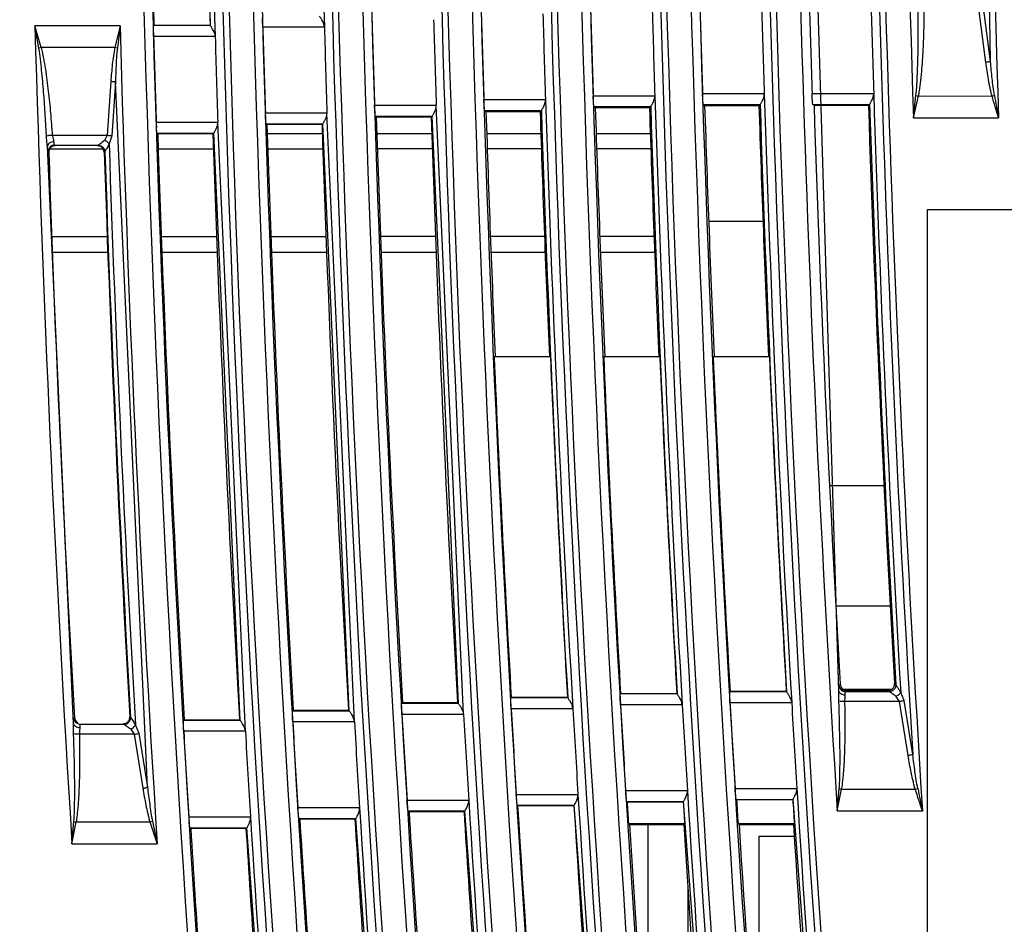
# Model space of a CAD drawing. Header units: millimetres. Extents: x 0 to 700, y 0 to 600.
# Tile 41 of 45: x 395 to 440, y 288 to 329. Entities that reach past the tile are written whole.
import ezdxf

# ---------------------------------------------------------------- set-up
doc = ezdxf.new("R2010")
doc.units = ezdxf.units.MM
doc.header["$LTSCALE"] = 39.111111
doc.layers.get('0').update_dxf_attribs({"linetype": 'CONTINUOUS'})

msp = doc.modelspace()

# ---------------------------------------------------------------- linework, layer by layer
at = {"color": 9, "linetype": 'CONTINUOUS'}
for p, q in [((439.243, 327.552), (438.741, 359.915)), ((432.308, 298.792), (430.541, 357.046)), ((403.591, 329.195), (403.163, 355.487)), ((439.031, 327.516), (438.71, 329.984)), ((439.243, 327.552), (438.922, 330.02)), ((395.864, 328.192), (395.572, 329.187)), ((395.752, 328.159), (395.572, 329.187)), ((399.46, 329.187), (395.572, 329.187)), ((399.46, 329.187), (399.227, 328.192)), ((399.46, 329.187), (399.339, 328.166)), ((403.59, 329.195), (401, 329.195)), ((408.8, 329.123), (405.983, 329.123)), ((403.81, 328.696), (400.993, 328.696)), ((399.227, 328.192), (395.864, 328.192)), ((399.04, 326.653), (398.871, 324.185)), ((399.252, 326.63), (399.084, 324.162)), ((400.716, 294.388), (399.252, 326.63)), ((416.087, 325.815), (418.904, 325.815)), ((421.084, 325.993), (423.901, 325.993)), ((426.084, 326.087), (428.901, 326.087)), ((431.086, 326.097), (433.903, 326.097)), ((435.72, 324.982), (435.837, 326.003)), ((435.72, 324.982), (435.95, 325.98)), ((435.95, 325.98), (439.312, 325.977)), ((411.093, 325.555), (413.91, 325.555)), ((415.161, 297.727), (413.91, 325.544)), ((421.121, 325.493), (423.712, 325.493)), ((426.121, 325.587), (428.711, 325.587)), ((431.123, 325.598), (433.714, 325.598)), ((406.102, 325.211), (408.919, 325.211)), ((410.173, 297.384), (408.919, 325.201)), ((411.13, 325.055), (413.721, 325.055)), ((414.928, 298.216), (413.721, 325.056)), ((416.124, 325.316), (418.715, 325.316)), ((435.72, 324.982), (439.608, 324.982)), ((401.113, 324.784), (403.93, 324.784)), ((405.189, 296.956), (403.93, 324.774)), ((406.139, 324.712), (408.729, 324.712)), ((409.94, 297.872), (408.73, 324.712)), ((396.38, 324.185), (398.871, 324.185)), ((398.871, 324.185), (398.747, 323.952)), ((399.084, 324.162), (398.959, 323.789)), ((401.15, 324.285), (403.741, 324.285)), ((404.956, 297.445), (403.741, 324.285)), ((406.19, 324.273), (408.708, 324.273)), ((411.198, 324.273), (413.708, 324.273)), ((416.219, 324.273), (418.692, 324.273)), ((421.22, 324.273), (423.697, 324.273)), ((397.336, 297.299), (396.141, 323.672)), ((396.25, 323.56), (398.732, 323.56)), ((396.473, 323.735), (398.468, 323.735)), ((401.208, 323.56), (403.734, 323.56)), ((406.216, 323.56), (408.734, 323.56)), ((413.735, 323.56), (411.224, 323.56)), ((418.716, 323.56), (416.244, 323.56)), ((423.721, 323.56), (421.245, 323.56)), ((396.204, 323.396), (396.173, 323.426)), ((398.766, 323.444), (398.737, 323.414)), ((396.348, 319.56), (398.882, 319.56)), ((401.356, 319.56), (403.882, 319.56)), ((406.363, 319.56), (408.882, 319.56)), ((413.881, 319.56), (411.37, 319.56)), ((418.86, 319.56), (416.387, 319.56)), ((423.866, 319.56), (421.388, 319.56)), ((396.374, 318.847), (398.908, 318.847)), ((401.382, 318.847), (403.908, 318.847)), ((406.389, 318.847), (408.908, 318.847)), ((411.396, 318.847), (413.907, 318.847)), ((416.414, 318.847), (418.887, 318.847)), ((421.415, 318.847), (423.893, 318.847)), ((432.317, 299.039), (432.37, 299.094)), ((434.912, 299.075), (434.856, 299.128)), ((419.921, 298.477), (417.327, 298.477)), ((424.919, 298.654), (422.325, 298.654)), ((429.922, 298.748), (427.328, 298.748)), ((434.614, 298.756), (432.617, 298.756)), ((435.084, 298.307), (434.925, 298.54)), ((435.295, 298.349), (435.137, 298.722)), ((435.69, 295.881), (435.295, 298.349)), ((414.927, 298.216), (412.334, 298.216)), ((420.155, 297.977), (417.335, 297.977)), ((425.153, 298.155), (422.333, 298.155)), ((430.156, 298.249), (427.336, 298.249)), ((435.084, 298.307), (432.59, 298.307)), ((435.478, 295.839), (435.084, 298.307)), ((397.345, 297.545), (397.374, 297.576)), ((399.907, 297.612), (399.94, 297.581)), ((404.955, 297.445), (402.362, 297.445)), ((409.939, 297.872), (407.345, 297.872)), ((415.162, 297.717), (412.342, 297.717)), ((399.642, 297.263), (397.644, 297.263)), ((399.953, 297.046), (400.111, 296.813)), ((400.165, 297.228), (400.323, 296.855)), ((410.174, 297.373), (407.353, 297.373)), ((400.111, 296.813), (397.617, 296.813)), ((400.111, 296.813), (400.504, 294.345)), ((400.323, 296.855), (400.716, 294.388)), ((405.19, 296.946), (402.37, 296.946)), ((427.571, 294.337), (430.391, 294.337)), ((432.239, 293.305), (432.326, 294.323)), ((432.239, 293.305), (432.438, 294.3)), ((432.438, 294.3), (435.805, 294.3)), ((417.568, 294.065), (420.389, 294.065)), ((422.567, 294.243), (425.388, 294.243)), ((427.622, 293.837), (430.217, 293.837)), ((432.247, 266.84), (430.217, 293.838)), ((407.587, 293.461), (410.407, 293.461)), ((412.575, 293.805), (415.396, 293.805)), ((417.62, 293.566), (420.214, 293.566)), ((422.209, 266.84), (420.215, 293.567)), ((422.619, 293.743), (425.213, 293.743)), ((427.228, 266.84), (425.213, 293.744)), ((402.603, 293.034), (405.424, 293.034)), ((407.638, 292.962), (410.233, 292.962)), ((412.172, 266.84), (410.233, 292.962)), ((412.627, 293.305), (415.221, 293.305)), ((417.19, 266.84), (415.221, 293.306)), ((432.239, 293.305), (436.133, 293.305)), ((397.264, 291.811), (397.351, 292.829)), ((397.264, 291.811), (397.463, 292.806)), ((397.463, 292.806), (400.829, 292.811)), ((400.829, 292.811), (401.158, 291.811)), ((400.943, 292.843), (401.158, 291.811)), ((402.655, 292.535), (405.249, 292.535)), ((407.153, 266.84), (405.25, 292.535)), ((397.264, 291.811), (401.158, 291.811))]:
    msp.add_line(p, q, dxfattribs=at)
at = {"color": 7, "linetype": 'CONTINUOUS'}
for p, q in [((401.011, 329.207), (401, 329.195)), ((403.578, 329.207), (401.011, 329.207)), ((403.578, 329.207), (403.59, 329.195)), ((421.181, 325.436), (421.121, 325.493)), ((423.657, 325.437), (421.181, 325.436)), ((423.657, 325.437), (423.712, 325.493)), ((426.178, 325.532), (426.121, 325.587)), ((428.659, 325.533), (426.178, 325.532)), ((428.659, 325.533), (428.711, 325.587)), ((431.179, 325.544), (431.123, 325.598)), ((433.663, 325.545), (431.179, 325.544)), ((433.663, 325.545), (433.714, 325.598)), ((411.17, 325.017), (411.13, 325.055)), ((413.681, 325.015), (411.17, 325.017)), ((413.681, 325.015), (413.721, 325.055)), ((416.186, 325.257), (416.124, 325.316)), ((418.658, 325.258), (416.186, 325.257)), ((418.658, 325.258), (418.715, 325.316)), ((406.175, 324.677), (406.139, 324.712)), ((408.693, 324.675), (406.175, 324.677)), ((408.693, 324.675), (408.729, 324.712)), ((401.182, 324.253), (401.15, 324.285)), ((403.708, 324.251), (401.182, 324.253)), ((403.708, 324.251), (403.741, 324.285)), ((436.358, 320.791), (463.358, 320.791)), ((436.358, 261.791), (436.358, 320.791)), ((426.364, 320.26), (428.845, 320.26)), ((419.127, 314.06), (416.559, 314.06)), ((424.131, 314.06), (421.564, 314.06)), ((429.136, 314.06), (426.568, 314.06)), ((434.374, 308.16), (431.888, 308.16)), ((434.667, 302.66), (432.179, 302.66)), ((434.717, 298.86), (432.513, 298.86)), ((432.669, 298.812), (434.556, 298.811)), ((417.338, 298.489), (417.327, 298.477)), ((419.908, 298.489), (417.338, 298.489)), ((419.908, 298.489), (419.921, 298.477)), ((422.337, 298.666), (422.325, 298.654)), ((424.906, 298.666), (422.337, 298.666)), ((424.906, 298.666), (424.919, 298.654)), ((427.339, 298.76), (427.328, 298.748)), ((429.909, 298.76), (427.339, 298.76)), ((429.909, 298.76), (429.922, 298.748)), ((407.379, 297.908), (407.345, 297.872)), ((407.379, 297.908), (409.899, 297.91)), ((409.899, 297.91), (409.939, 297.872)), ((412.372, 298.256), (412.334, 298.216)), ((412.372, 298.256), (414.883, 298.258)), ((414.883, 298.258), (414.927, 298.216)), ((402.392, 297.478), (402.362, 297.445)), ((402.392, 297.478), (404.919, 297.48)), ((404.919, 297.48), (404.955, 297.445)), ((427.635, 293.825), (427.622, 293.837)), ((430.206, 293.825), (430.217, 293.837)), ((417.633, 293.554), (417.62, 293.566)), ((417.633, 293.554), (420.203, 293.554)), ((420.203, 293.554), (420.214, 293.566)), ((422.631, 293.731), (422.619, 293.743)), ((422.631, 293.731), (425.202, 293.731)), ((425.202, 293.731), (425.213, 293.743)), ((427.635, 293.825), (430.206, 293.825)), ((407.677, 292.925), (407.638, 292.962)), ((410.197, 292.924), (410.233, 292.962)), ((412.669, 293.265), (412.627, 293.305)), ((415.181, 293.263), (412.669, 293.265)), ((415.181, 293.263), (415.221, 293.305)), ((402.69, 292.502), (402.655, 292.535)), ((405.217, 292.5), (402.69, 292.502)), ((405.217, 292.5), (405.249, 292.535)), ((410.197, 292.924), (407.677, 292.925)), ((422.694, 292.731), (425.264, 292.731)), ((422.742, 292.686), (422.694, 292.731)), ((422.742, 292.686), (425.223, 292.687)), ((423.6, 283.741), (423.6, 292.687)), ((425.223, 292.687), (425.264, 292.731)), ((427.704, 292.731), (430.274, 292.731)), ((427.75, 292.688), (427.704, 292.731)), ((427.75, 292.688), (430.235, 292.689)), ((430.235, 292.689), (430.274, 292.731)), ((428.658, 292.16), (430.271, 292.16)), ((428.658, 292.16), (428.658, 279.736)), ((425.419, 283.709), (425.419, 289.698))]:
    msp.add_line(p, q, dxfattribs=at)
at = {"color": 9, "linetype": 'CONTINUOUS'}
for centre, radius, start, end in [((1491.358, 360.06), 1076.22, 179.882318, 185.277954), ((1491.358, 360.06), 1072.334, 179.881891, 185.297135), ((1491.358, 360.06), 1071.22, 179.872285, 185.30266), ((1491.358, 360.06), 1067.334, 179.87182, 185.322021), ((1491.358, 360.06), 1066.22, 179.866631, 185.327598), ((1491.358, 360.06), 1062.334, 179.866143, 185.347143), ((1491.358, 360.06), 1061.22, 179.865428, 183.606515), ((1491.358, 360.06), 1057.334, 179.864933, 183.619787), ((1491.358, 360.06), 1056.22, 179.868751, 181.903193), ((1491.358, 360.06), 1052.334, 179.868266, 181.910223), ((1491.358, 360.06), 1081.22, 179.896667, 185.253478), ((1491.358, 360.06), 1077.334, 179.896294, 185.272481), ((1491.358, 360.06), 1086.22, 179.915274, 185.229228), ((1491.358, 360.06), 1082.334, 179.91497, 185.248055), ((1491.358, 360.06), 1091.22, 179.938085, 185.205201), ((1491.358, 360.06), 1087.334, 179.937864, 185.223855), ((1491.358, 360.06), 1057.617, 180.00387, 183.47895), ((1491.358, 360.06), 1072.617, 180.018878, 185.15718), ((1491.358, 360.06), 1067.617, 180.009453, 185.181394), ((1491.358, 360.06), 1062.617, 180.004426, 185.205837), ((1491.358, 360.06), 1082.617, 180.050676, 185.109426), ((1491.358, 360.06), 1077.617, 180.032639, 185.133192), ((1491.358, 360.06), 1087.617, 180.072936, 185.08588), ((1491.358, 360.06), 1070.821, 180.166839, 185.010298), ((1491.358, 360.06), 1065.821, 180.162564, 185.03387), ((1491.358, 360.06), 1080.821, 180.188511, 184.963812), ((1491.358, 360.06), 1075.821, 180.175509, 184.986946), ((1491.358, 360.06), 1085.821, 180.205786, 184.940891), ((1491.358, 360.06), 1083, 180.200939, 181.636357), ((1491.358, 360.06), 1090.821, 180.22728, 184.918181), ((1491.358, 360.06), 1088, 180.222501, 181.651333), ((1491.358, 360.06), 1096.221, 181.613805, 183.569443), ((1491.358, 360.06), 1092.334, 181.619548, 183.582158), ((396.638, 325.358), 2.938, 105.2656, 107.5524), ((398.61, 325.341), 2.918, 75.5247, 77.7944), ((1491.358, 360.06), 1073, 181.829434, 183.316347), ((1491.358, 360.06), 1068, 181.828484, 183.322362), ((1491.358, 360.06), 1063, 181.832016, 183.332928), ((1491.358, 360.06), 1058, 181.840099, 183.323586), ((436.541, 328.773), 2.858, 255.7415, 258.0574), ((438.528, 328.812), 2.942, 285.4548, 287.74), ((561.934, 347.387), 124.361, 189.89808, 190.37947), ((1491.358, 360.06), 1068.205, 181.854343, 183.295486), ((1491.358, 360.06), 1063.205, 181.857995, 183.305924), ((1491.358, 360.06), 1058.205, 181.8662, 183.303792), ((1491.358, 360.06), 1073.205, 181.855172, 183.289597), ((398.51, 323.419), 0.584, 47.9085, 65.9858), ((1491.358, 360.06), 1093, 181.901665, 183.295481), ((1491.358, 360.06), 1093.205, 181.919409, 183.276328), ((432.617, 299.057), 0.3, 183.4033, 269.8944), ((1491.358, 360.06), 1063, 183.545292, 185.050232), ((432.935, 297.042), 2.787, 257.3716, 259.7296), ((434.931, 297.15), 2.982, 287.0625, 289.3334), ((560.592, 319.788), 127.246, 191.53818, 192.01281), ((1491.358, 360.06), 1073, 183.526728, 185.003054), ((1491.358, 360.06), 1068, 183.533729, 185.026532), ((1491.358, 360.06), 1083, 183.52615, 184.956751), ((1491.358, 360.06), 1078, 183.524222, 184.979795), ((1491.358, 360.06), 1088, 183.532457, 184.93392), ((397.962, 295.549), 2.788, 257.3378, 259.6948), ((399.967, 295.633), 2.956, 286.9831, 289.2742)]:
    msp.add_arc(centre, radius, start, end, dxfattribs=at)
at = {"color": 7, "linetype": 'CONTINUOUS'}
for centre, radius, start, end in [((1491.358, 360.06), 1100, 180, 185.069475), ((1491.358, 360.06), 1099.5, 180, 185.071787), ((1491.358, 360.06), 1090.783, 180.240985, 181.620802), ((1491.358, 360.06), 1088.217, 180.24142, 181.624624), ((1491.358, 360.06), 1070.815, 181.613712, 181.82311), ((1491.358, 360.06), 1068, 181.617967, 181.827918), ((1491.358, 360.06), 1065.815, 181.616226, 181.826606), ((1491.358, 360.06), 1063, 181.620508, 181.831446), ((1491.358, 360.06), 1060.815, 181.62327, 181.834643), ((1491.358, 360.06), 1058, 181.627591, 181.839527), ((1491.358, 360.06), 1080.815, 181.621996, 181.829457), ((1491.358, 360.06), 1078, 181.626234, 181.834237), ((1491.358, 360.06), 1075.815, 181.615657, 181.824082), ((1491.358, 360.06), 1073, 181.619898, 181.82887), ((1491.358, 360.06), 1085.815, 181.632671, 181.839178), ((1491.358, 360.06), 1083, 181.636917, 181.843961), ((1491.358, 360.06), 1090.815, 181.647626, 181.853188), ((1491.358, 360.06), 1088, 181.651891, 181.857985), ((411.009, 325.096), 9.901, 181.804, 183.2138), ((1491.358, 360.06), 1075.783, 182.45069, 183.281042), ((1491.358, 360.06), 1073.217, 182.456552, 183.288893), ((1491.358, 360.06), 1070.783, 182.46214, 183.286876), ((1491.358, 360.06), 1068.217, 182.468057, 183.294778), ((1491.358, 360.06), 1065.783, 182.473698, 183.297248), ((1491.358, 360.06), 1063.217, 182.479671, 183.305213), ((432.669, 299.111), 0.3, 183.251, 270.0002), ((1491.358, 360.06), 1075.815, 183.308222, 183.516923), ((1491.358, 360.06), 1073, 183.316913, 183.526163), ((1491.358, 360.06), 1070.815, 183.314184, 183.52386), ((1491.358, 360.06), 1068, 183.32293, 183.533162), ((1491.358, 360.06), 1065.815, 183.324684, 183.535347), ((1491.358, 360.06), 1063, 183.333499, 183.544722), ((1491.358, 360.06), 1080.815, 183.306734, 183.514469), ((1491.358, 360.06), 1078, 183.31538, 183.52366), ((1491.358, 360.06), 1085.815, 183.309659, 183.516438), ((1491.358, 360.06), 1083, 183.318272, 183.525591), ((1491.358, 360.06), 1090.815, 183.31694, 183.522773), ((1491.358, 360.06), 1088, 183.325533, 183.5319), ((1491.358, 360.06), 1075.783, 183.544319, 184.973182), ((1491.358, 360.06), 1073.217, 183.552802, 184.982313), ((1491.358, 360.06), 1070.783, 183.551384, 183.604997), ((1491.358, 360.06), 1068.217, 183.559924, 183.613666), ((1491.358, 360.06), 1065.783, 183.563, 183.621932), ((1491.358, 360.06), 1063.217, 183.571609, 183.630683), ((412.523, 293.636), 9.938, 183.474, 184.8814)]:
    msp.add_arc(centre, radius, start, end, dxfattribs=at)
for centre, major_axis, start_param, end_param in [((1491.766, 360.06), (1071.145, 0), -3.109263, -3.098635), ((1490.951, 360.06), (1067.855, 0), -3.109164, -3.098502), ((1491.764, 360.06), (1066.145, 0), -3.109201, -3.098433), ((1490.953, 360.06), (1062.855, 0), -3.109102, -3.098299), ((1491.762, 360.06), (1061.145, 0), -3.10906, -3.084109), ((1490.955, 360.06), (1057.855, 0), -3.10896, -3.083962), ((1490.535, 360.06), (1079.933, 0), -3.109138, -3.084332), ((1492.18, 360.06), (1079.068, 0), -3.10911, -3.084288), ((1491.768, 360.06), (1076.145, 0), -3.109247, -3.098834), ((1490.949, 360.06), (1072.855, 0), -3.109148, -3.098703), ((1490.531, 360.06), (1084.933, 0), -3.108974, -3.084276), ((1492.184, 360.06), (1084.068, 0), -3.108946, -3.084232), ((1490.527, 360.06), (1089.933, 0), -3.108735, -3.084143), ((1492.188, 360.06), (1089.068, 0), -3.108707, -3.084099), ((1490.523, 360.06), (1094.933, 0), -3.108102, -3.084496), ((1492.192, 360.06), (1094.068, 0), -3.108092, -3.084483), ((1490.535, 360.06), (1079.933, 0), -3.079703, -3.06808), ((1492.18, 360.06), (1079.068, 0), -3.079651, -3.068042), ((1490.527, 360.06), (1089.933, 0), -3.07957, -3.068675), ((1492.188, 360.06), (1089.068, 0), -3.079519, -3.068637), ((1490.531, 360.06), (1084.933, 0), -3.079674, -3.068379), ((1492.184, 360.06), (1084.068, 0), -3.079623, -3.068341), ((1491.766, 360.06), (1071.145, 0), -3.078653, -3.064428), ((1490.951, 360.06), (1067.855, 0), -3.07846, -3.064149), ((1491.764, 360.06), (1066.145, 0), -3.078359, -3.054047), ((1490.953, 360.06), (1062.855, 0), -3.078164, -3.053824)]:
    msp.add_ellipse(centre, major_axis=major_axis, ratio=1, start_param=start_param, end_param=end_param, dxfattribs=at)
at = {"color": 9, "linetype": 'CONTINUOUS'}
for points, knots in [([(435.837, 326.003), (435.858, 326.168), (435.879, 326.502), (435.914, 327.168), (435.942, 328.337), (435.944, 329.338), (435.939, 330.006)], [0, 0, 0, 0, 0.124995, 0.249996, 0.499998, 1, 1, 1, 1]), ([(435.95, 325.98), (435.979, 326.059), (435.994, 326.228), (436.034, 326.475), (436.065, 326.725), (436.098, 327.058), (436.132, 327.475), (436.173, 328.143), (436.205, 328.98), (436.217, 329.649), (436.22, 329.984)], [0, 0, 0, 0, 0.062529, 0.124994, 0.18751, 0.250011, 0.375012, 0.500012, 0.750005, 1, 1, 1, 1]), ([(396.1, 324.146), (396.063, 324.817), (395.999, 325.822), (395.9, 326.993), (395.824, 327.661), (395.783, 327.994), (395.752, 328.159)], [0, 0, 0, 0, 0.499999, 0.750001, 0.875002, 1, 1, 1, 1]), ([(396.38, 324.185), (396.356, 324.521), (396.303, 325.193), (396.22, 326.032), (396.138, 326.701), (396.079, 327.119), (396.024, 327.451), (395.975, 327.699), (395.929, 327.947), (395.897, 328.115), (395.864, 328.192)], [0, 0, 0, 0, 0.249984, 0.49997, 0.624968, 0.749968, 0.812479, 0.874969, 0.937486, 1, 1, 1, 1]), ([(399.227, 328.192), (399.172, 327.94), (399.102, 327.426), (399.058, 326.911), (399.04, 326.653)], [0, 0, 0, 0, 0.499953, 1, 1, 1, 1]), ([(439.243, 327.552), (439.228, 327.549), (439.157, 327.534), (439.087, 327.523), (439.031, 327.516)], [0, 0, 0, 0, 0.215086, 1, 1, 1, 1]), ([(439.312, 325.977), (439.287, 326.037), (439.26, 326.166), (439.223, 326.358), (439.18, 326.549), (439.135, 326.806), (439.084, 327.128), (439.048, 327.386), (439.031, 327.516)], [0, 0, 0, 0, 0.124881, 0.250223, 0.375045, 0.500053, 0.750042, 1, 1, 1, 1]), ([(439.424, 326.01), (439.376, 326.264), (439.318, 326.78), (439.265, 327.294), (439.243, 327.552)], [0, 0, 0, 0, 0.499978, 1, 1, 1, 1]), ([(399.04, 326.653), (399.06, 326.652), (399.13, 326.646), (399.201, 326.638), (399.252, 326.63)], [0, 0, 0, 0, 0.275088, 1, 1, 1, 1]), ([(396.38, 324.185), (396.323, 324.181), (396.23, 324.171), (396.135, 324.158), (396.1, 324.146)], [0, 0, 0, 0, 0.605286, 1, 1, 1, 1]), ([(396.141, 323.672), (396.139, 323.71), (396.124, 323.868), (396.107, 324.025), (396.1, 324.146)], [0, 0, 0, 0, 0.23705, 1, 1, 1, 1]), ([(396.441, 323.89), (396.438, 323.911), (396.417, 324.01), (396.389, 324.107), (396.38, 324.185)], [0, 0, 0, 0, 0.218395, 1, 1, 1, 1]), ([(398.871, 324.185), (398.891, 324.184), (398.962, 324.178), (399.033, 324.171), (399.084, 324.162)], [0, 0, 0, 0, 0.275112, 1, 1, 1, 1]), ([(396.441, 323.89), (396.367, 323.887), (396.232, 323.854), (396.142, 323.73), (396.141, 323.672)], [0, 0, 0, 0, 0.561252, 1, 1, 1, 1]), ([(396.153, 323.542), (396.152, 323.551), (396.147, 323.595), (396.144, 323.638), (396.141, 323.672)], [0, 0, 0, 0, 0.219514, 1, 1, 1, 1]), ([(396.173, 323.426), (396.165, 323.434), (396.163, 323.478), (396.156, 323.514), (396.153, 323.542)], [0, 0, 0, 0, 0.298679, 1, 1, 1, 1]), ([(396.473, 323.735), (396.42, 323.735), (396.313, 323.706), (396.235, 323.626), (396.21, 323.58)], [0, 0, 0, 0, 0.499873, 1, 1, 1, 1]), ([(396.473, 323.735), (396.47, 323.737), (396.467, 323.744), (396.464, 323.751), (396.463, 323.756)], [0, 0, 0, 0, 0.349831, 1, 1, 1, 1]), ([(398.49, 323.747), (398.486, 323.744), (398.479, 323.74), (398.472, 323.736), (398.469, 323.735)], [0, 0, 0, 0, 0.619767, 1, 1, 1, 1]), ([(398.747, 323.952), (398.723, 323.929), (398.641, 323.856), (398.555, 323.787), (398.49, 323.747)], [0, 0, 0, 0, 0.304246, 1, 1, 1, 1]), ([(398.959, 323.789), (398.927, 323.718), (398.867, 323.606), (398.805, 323.493), (398.775, 323.454)], [0, 0, 0, 0, 0.610585, 1, 1, 1, 1]), ([(398.775, 323.454), (398.773, 323.451), (398.771, 323.449), (398.767, 323.445), (398.766, 323.445)], [0, 0, 0, 0, 0.6994, 1, 1, 1, 1]), ([(432.308, 298.792), (432.307, 298.826), (432.307, 298.884), (432.307, 298.96), (432.312, 299.007), (432.312, 299.034), (432.317, 299.039)], [0, 0, 0, 0, 0.4034, 0.71114, 0.911685, 1, 1, 1, 1]), ([(432.31, 298.32), (432.308, 298.361), (432.305, 298.518), (432.312, 298.676), (432.308, 298.792)], [0, 0, 0, 0, 0.259035, 1, 1, 1, 1]), ([(432.607, 298.602), (432.537, 298.602), (432.407, 298.626), (432.314, 298.737), (432.308, 298.792)], [0, 0, 0, 0, 0.56034, 1, 1, 1, 1]), ([(435.137, 298.722), (435.114, 298.765), (435.068, 298.845), (435.009, 298.939), (434.967, 299.002), (434.942, 299.04), (434.924, 299.059), (434.916, 299.074), (434.912, 299.074)], [0, 0, 0, 0, 0.349666, 0.660783, 0.792631, 0.899122, 0.970907, 1, 1, 1, 1]), ([(432.59, 298.307), (432.589, 298.334), (432.59, 298.433), (432.609, 298.531), (432.607, 298.602)], [0, 0, 0, 0, 0.275141, 1, 1, 1, 1]), ([(432.607, 298.602), (432.606, 298.639), (432.604, 298.688), (432.61, 298.737), (432.613, 298.754), (432.617, 298.756)], [0, 0, 0, 0, 0.707902, 0.908137, 1, 1, 1, 1]), ([(434.925, 298.54), (434.864, 298.591), (434.776, 298.657), (434.67, 298.724), (434.631, 298.752), (434.615, 298.756)], [0, 0, 0, 0, 0.629277, 0.869287, 1, 1, 1, 1]), ([(435.137, 298.722), (435.129, 298.71), (435.091, 298.661), (435.045, 298.618), (435.007, 298.59)], [0, 0, 0, 0, 0.233293, 1, 1, 1, 1]), ([(435.295, 298.349), (435.28, 298.345), (435.21, 298.328), (435.139, 298.315), (435.084, 298.307)], [0, 0, 0, 0, 0.215057, 1, 1, 1, 1]), ([(432.59, 298.307), (432.533, 298.306), (432.44, 298.307), (432.346, 298.312), (432.31, 298.32)], [0, 0, 0, 0, 0.605469, 1, 1, 1, 1]), ([(432.326, 294.323), (432.343, 294.488), (432.353, 294.822), (432.369, 295.488), (432.362, 296.655), (432.334, 297.654), (432.31, 298.32)], [0, 0, 0, 0, 0.124993, 0.249994, 0.499995, 1, 1, 1, 1]), ([(432.438, 294.3), (432.465, 294.379), (432.476, 294.548), (432.507, 294.796), (432.532, 295.046), (432.554, 295.38), (432.577, 295.798), (432.597, 296.467), (432.605, 297.303), (432.596, 297.972), (432.59, 298.307)], [0, 0, 0, 0, 0.062524, 0.124989, 0.187504, 0.250005, 0.375005, 0.500006, 0.750002, 1, 1, 1, 1]), ([(397.336, 297.299), (397.335, 297.322), (397.335, 297.393), (397.334, 297.465), (397.339, 297.513)], [0, 0, 0, 0, 0.327163, 1, 1, 1, 1]), ([(397.339, 297.513), (397.339, 297.517), (397.341, 297.528), (397.341, 297.54), (397.345, 297.545)], [0, 0, 0, 0, 0.3802, 1, 1, 1, 1]), ([(399.94, 297.58), (399.946, 297.581), (399.957, 297.556), (399.969, 297.545), (399.978, 297.533)], [0, 0, 0, 0, 0.29006, 1, 1, 1, 1]), ([(399.978, 297.533), (399.984, 297.525), (400.012, 297.484), (400.039, 297.442), (400.06, 297.408)], [0, 0, 0, 0, 0.21015, 1, 1, 1, 1]), ([(397.337, 296.827), (397.336, 296.867), (397.332, 297.025), (397.34, 297.182), (397.336, 297.299)], [0, 0, 0, 0, 0.259035, 1, 1, 1, 1]), ([(397.635, 297.109), (397.564, 297.108), (397.435, 297.132), (397.341, 297.244), (397.336, 297.299)], [0, 0, 0, 0, 0.560345, 1, 1, 1, 1]), ([(397.617, 296.813), (397.616, 296.84), (397.618, 296.939), (397.636, 297.037), (397.635, 297.109)], [0, 0, 0, 0, 0.275138, 1, 1, 1, 1]), ([(397.635, 297.109), (397.634, 297.145), (397.632, 297.194), (397.638, 297.243), (397.641, 297.26), (397.644, 297.263)], [0, 0, 0, 0, 0.707876, 0.908117, 1, 1, 1, 1]), ([(399.643, 297.263), (399.646, 297.262), (399.666, 297.252), (399.685, 297.24), (399.702, 297.229)], [0, 0, 0, 0, 0.134456, 1, 1, 1, 1]), ([(399.702, 297.229), (399.71, 297.224), (399.748, 297.199), (399.785, 297.173), (399.814, 297.153)], [0, 0, 0, 0, 0.218561, 1, 1, 1, 1]), ([(397.351, 292.829), (397.368, 292.995), (397.378, 293.328), (397.395, 293.994), (397.388, 295.161), (397.361, 296.16), (397.337, 296.827)], [0, 0, 0, 0, 0.124993, 0.249994, 0.499995, 1, 1, 1, 1]), ([(397.617, 296.813), (397.561, 296.812), (397.467, 296.813), (397.373, 296.818), (397.337, 296.827)], [0, 0, 0, 0, 0.605468, 1, 1, 1, 1]), ([(397.463, 292.806), (397.491, 292.885), (397.502, 293.055), (397.533, 293.303), (397.558, 293.553), (397.58, 293.886), (397.603, 294.304), (397.624, 294.973), (397.632, 295.809), (397.624, 296.478), (397.617, 296.813)], [0, 0, 0, 0, 0.062524, 0.12499, 0.187505, 0.250005, 0.375005, 0.500006, 0.750002, 1, 1, 1, 1]), ([(400.111, 296.813), (400.131, 296.816), (400.202, 296.828), (400.272, 296.842), (400.323, 296.855)], [0, 0, 0, 0, 0.274952, 1, 1, 1, 1]), ([(435.69, 295.881), (435.675, 295.878), (435.605, 295.861), (435.534, 295.848), (435.478, 295.839)], [0, 0, 0, 0, 0.215054, 1, 1, 1, 1]), ([(435.805, 294.3), (435.78, 294.36), (435.749, 294.489), (435.705, 294.68), (435.657, 294.871), (435.577, 295.257), (435.52, 295.58), (435.478, 295.839)], [0, 0, 0, 0, 0.124924, 0.250175, 0.37505, 0.50006, 1, 1, 1, 1]), ([(435.918, 294.336), (435.863, 294.591), (435.788, 295.107), (435.72, 295.623), (435.69, 295.881)], [0, 0, 0, 0, 0.49998, 1, 1, 1, 1]), ([(400.504, 294.345), (400.524, 294.348), (400.595, 294.36), (400.665, 294.374), (400.716, 294.388)], [0, 0, 0, 0, 0.274949, 1, 1, 1, 1]), ([(400.504, 294.345), (400.525, 294.216), (400.568, 293.958), (400.629, 293.637), (400.682, 293.381), (400.73, 293.19), (400.771, 292.999), (400.801, 292.87), (400.829, 292.811)], [0, 0, 0, 0, 0.249942, 0.499935, 0.624919, 0.749687, 0.875189, 1, 1, 1, 1]), ([(400.716, 294.388), (400.746, 294.129), (400.794, 293.741), (400.874, 293.227), (400.915, 292.97), (400.943, 292.843)], [0, 0, 0, 0, 0.499999, 0.74999, 1, 1, 1, 1])]:
    msp.add_open_spline(points, degree=3, knots=knots, dxfattribs=at)
at = {"color": 7, "linetype": 'CONTINUOUS'}
for points, knots in [([(405.983, 329.123), (405.981, 329.185), (405.979, 329.301), (405.979, 329.451), (405.979, 329.553), (405.986, 329.603), (405.987, 329.619), (405.99, 329.622)], [0, 0, 0, 0, 0.372005, 0.691332, 0.910433, 0.972432, 1, 1, 1, 1]), ([(408.803, 329.123), (408.8, 329.244), (408.729, 329.405), (408.625, 329.555), (408.592, 329.609), (408.578, 329.622)], [0, 0, 0, 0, 0.66025, 0.894815, 1, 1, 1, 1]), ([(400.993, 328.696), (400.992, 328.758), (400.989, 328.873), (400.99, 329.024), (400.989, 329.126), (400.996, 329.176), (400.997, 329.192), (401, 329.195)], [0, 0, 0, 0, 0.372007, 0.691335, 0.910436, 0.972433, 1, 1, 1, 1]), ([(403.814, 328.696), (403.81, 328.817), (403.739, 328.978), (403.635, 329.128), (403.602, 329.182), (403.588, 329.195)], [0, 0, 0, 0, 0.660231, 0.894804, 1, 1, 1, 1]), ([(416.124, 325.316), (416.121, 325.319), (416.119, 325.336), (416.11, 325.385), (416.104, 325.487), (416.094, 325.638), (416.089, 325.753), (416.087, 325.815)], [0, 0, 0, 0, 0.027995, 0.090339, 0.309652, 0.628612, 1, 1, 1, 1]), ([(418.713, 325.316), (418.726, 325.329), (418.755, 325.383), (418.851, 325.534), (418.912, 325.696), (418.908, 325.815)], [0, 0, 0, 0, 0.10283, 0.335405, 1, 1, 1, 1]), ([(421.121, 325.493), (421.118, 325.497), (421.116, 325.513), (421.107, 325.562), (421.1, 325.664), (421.091, 325.815), (421.086, 325.931), (421.084, 325.993)], [0, 0, 0, 0, 0.027995, 0.090339, 0.309652, 0.628612, 1, 1, 1, 1]), ([(423.71, 325.493), (423.723, 325.507), (423.752, 325.561), (423.848, 325.711), (423.909, 325.873), (423.905, 325.993)], [0, 0, 0, 0, 0.102831, 0.335406, 1, 1, 1, 1]), ([(426.121, 325.587), (426.117, 325.591), (426.116, 325.607), (426.106, 325.656), (426.1, 325.758), (426.09, 325.909), (426.086, 326.025), (426.084, 326.087)], [0, 0, 0, 0, 0.027995, 0.09034, 0.309653, 0.628613, 1, 1, 1, 1]), ([(428.71, 325.587), (428.723, 325.601), (428.752, 325.655), (428.847, 325.805), (428.908, 325.967), (428.904, 326.087)], [0, 0, 0, 0, 0.102828, 0.335401, 1, 1, 1, 1]), ([(431.123, 325.598), (431.12, 325.601), (431.118, 325.618), (431.109, 325.667), (431.102, 325.769), (431.092, 325.92), (431.088, 326.035), (431.086, 326.097)], [0, 0, 0, 0, 0.027996, 0.090342, 0.309656, 0.628615, 1, 1, 1, 1]), ([(433.712, 325.598), (433.725, 325.611), (433.754, 325.665), (433.85, 325.816), (433.911, 325.978), (433.907, 326.097)], [0, 0, 0, 0, 0.102823, 0.335391, 1, 1, 1, 1]), ([(411.13, 325.055), (411.127, 325.059), (411.125, 325.075), (411.116, 325.124), (411.109, 325.226), (411.099, 325.377), (411.095, 325.493), (411.093, 325.555)], [0, 0, 0, 0, 0.027995, 0.090341, 0.309654, 0.628614, 1, 1, 1, 1]), ([(413.719, 325.055), (413.732, 325.069), (413.761, 325.123), (413.857, 325.273), (413.918, 325.435), (413.914, 325.555)], [0, 0, 0, 0, 0.102827, 0.335398, 1, 1, 1, 1]), ([(406.139, 324.712), (406.135, 324.715), (406.134, 324.731), (406.124, 324.781), (406.118, 324.883), (406.108, 325.034), (406.104, 325.149), (406.102, 325.211)], [0, 0, 0, 0, 0.027997, 0.090343, 0.309658, 0.628616, 1, 1, 1, 1]), ([(408.728, 324.712), (408.741, 324.725), (408.77, 324.779), (408.865, 324.929), (408.926, 325.092), (408.922, 325.211)], [0, 0, 0, 0, 0.102821, 0.335387, 1, 1, 1, 1]), ([(401.15, 324.285), (401.145, 324.29), (401.144, 324.318), (401.135, 324.367), (401.13, 324.446), (401.125, 324.507), (401.123, 324.541)], [0, 0, 0, 0, 0.087508, 0.292187, 0.602864, 1, 1, 1, 1]), ([(403.739, 324.285), (403.753, 324.299), (403.783, 324.355), (403.818, 324.408), (403.838, 324.447)], [0, 0, 0, 0, 0.30704, 1, 1, 1, 1]), ([(403.838, 324.447), (403.85, 324.471), (403.9, 324.576), (403.936, 324.693), (403.933, 324.784)], [0, 0, 0, 0, 0.223877, 1, 1, 1, 1]), ([(396.504, 323.705), (396.451, 323.705), (396.344, 323.677), (396.266, 323.597), (396.241, 323.551)], [0, 0, 0, 0, 0.500005, 1, 1, 1, 1]), ([(434.556, 298.811), (434.61, 298.811), (434.719, 298.841), (434.797, 298.924), (434.822, 298.971)], [0, 0, 0, 0, 0.500062, 1, 1, 1, 1]), ([(434.912, 299.075), (434.915, 299.022), (434.892, 298.911), (434.814, 298.828), (434.768, 298.8)], [0, 0, 0, 0, 0.500524, 1, 1, 1, 1]), ([(417.335, 297.977), (417.332, 298.039), (417.326, 298.154), (417.321, 298.291), (417.321, 298.38), (417.321, 298.428), (417.324, 298.457), (417.324, 298.473), (417.327, 298.477)], [0, 0, 0, 0, 0.372091, 0.691572, 0.816023, 0.910718, 0.972611, 1, 1, 1, 1]), ([(420.159, 297.977), (420.152, 298.099), (420.076, 298.259), (419.968, 298.409), (419.933, 298.463), (419.919, 298.477)], [0, 0, 0, 0, 0.658034, 0.893606, 1, 1, 1, 1]), ([(422.333, 298.155), (422.33, 298.216), (422.324, 298.332), (422.319, 298.468), (422.319, 298.557), (422.319, 298.605), (422.322, 298.634), (422.322, 298.651), (422.325, 298.654)], [0, 0, 0, 0, 0.372091, 0.691572, 0.816024, 0.910719, 0.972612, 1, 1, 1, 1]), ([(425.157, 298.155), (425.15, 298.277), (425.074, 298.437), (424.966, 298.586), (424.931, 298.64), (424.917, 298.654)], [0, 0, 0, 0, 0.658026, 0.893602, 1, 1, 1, 1]), ([(427.336, 298.249), (427.333, 298.311), (427.327, 298.426), (427.322, 298.562), (427.322, 298.651), (427.322, 298.699), (427.325, 298.728), (427.325, 298.745), (427.328, 298.748)], [0, 0, 0, 0, 0.372091, 0.691573, 0.816025, 0.91072, 0.972613, 1, 1, 1, 1]), ([(430.16, 298.249), (430.153, 298.371), (430.077, 298.531), (429.969, 298.68), (429.934, 298.734), (429.92, 298.748)], [0, 0, 0, 0, 0.658012, 0.893594, 1, 1, 1, 1]), ([(412.342, 297.717), (412.338, 297.779), (412.333, 297.894), (412.328, 298.03), (412.328, 298.119), (412.327, 298.167), (412.331, 298.196), (412.331, 298.213), (412.334, 298.216)], [0, 0, 0, 0, 0.372091, 0.691571, 0.816023, 0.910718, 0.972611, 1, 1, 1, 1]), ([(415.166, 297.717), (415.159, 297.839), (415.082, 297.999), (414.975, 298.148), (414.94, 298.203), (414.926, 298.216)], [0, 0, 0, 0, 0.658036, 0.893607, 1, 1, 1, 1]), ([(399.608, 297.295), (399.661, 297.295), (399.77, 297.325), (399.848, 297.407), (399.872, 297.454)], [0, 0, 0, 0, 0.5, 1, 1, 1, 1]), ([(402.37, 296.946), (402.366, 297.008), (402.36, 297.123), (402.356, 297.259), (402.355, 297.349), (402.355, 297.396), (402.359, 297.425), (402.359, 297.442), (402.362, 297.445)], [0, 0, 0, 0, 0.372091, 0.691573, 0.816024, 0.910719, 0.972612, 1, 1, 1, 1]), ([(405.194, 296.946), (405.186, 297.068), (405.11, 297.228), (405.003, 297.378), (404.968, 297.432), (404.953, 297.445)], [0, 0, 0, 0, 0.658022, 0.893599, 1, 1, 1, 1]), ([(407.353, 297.373), (407.35, 297.435), (407.344, 297.55), (407.339, 297.686), (407.339, 297.776), (407.339, 297.823), (407.342, 297.853), (407.342, 297.869), (407.345, 297.872)], [0, 0, 0, 0, 0.372091, 0.691572, 0.816023, 0.910718, 0.972611, 1, 1, 1, 1]), ([(410.177, 297.373), (410.17, 297.495), (410.094, 297.655), (409.986, 297.805), (409.951, 297.859), (409.937, 297.872)], [0, 0, 0, 0, 0.658032, 0.893605, 1, 1, 1, 1]), ([(399.643, 297.262), (399.696, 297.263), (399.805, 297.293), (399.881, 297.376), (399.906, 297.423)], [0, 0, 0, 0, 0.499084, 1, 1, 1, 1]), ([(427.622, 293.837), (427.619, 293.841), (427.617, 293.857), (427.606, 293.906), (427.597, 294.008), (427.582, 294.159), (427.574, 294.275), (427.571, 294.337)], [0, 0, 0, 0, 0.028234, 0.090816, 0.310368, 0.629129, 1, 1, 1, 1]), ([(430.215, 293.837), (430.228, 293.851), (430.255, 293.904), (430.347, 294.055), (430.403, 294.218), (430.395, 294.337)], [0, 0, 0, 0, 0.101743, 0.333374, 1, 1, 1, 1]), ([(417.62, 293.566), (417.617, 293.569), (417.614, 293.586), (417.604, 293.635), (417.594, 293.737), (417.58, 293.888), (417.572, 294.003), (417.568, 294.065)], [0, 0, 0, 0, 0.028232, 0.090811, 0.31036, 0.629123, 1, 1, 1, 1]), ([(420.213, 293.566), (420.225, 293.579), (420.253, 293.633), (420.344, 293.784), (420.4, 293.947), (420.393, 294.065)], [0, 0, 0, 0, 0.101754, 0.333396, 1, 1, 1, 1]), ([(422.619, 293.743), (422.615, 293.746), (422.613, 293.763), (422.602, 293.812), (422.593, 293.914), (422.578, 294.065), (422.571, 294.181), (422.567, 294.243)], [0, 0, 0, 0, 0.028233, 0.090813, 0.310363, 0.629125, 1, 1, 1, 1]), ([(425.211, 293.743), (425.224, 293.756), (425.251, 293.81), (425.343, 293.961), (425.399, 294.124), (425.391, 294.243)], [0, 0, 0, 0, 0.10175, 0.333387, 1, 1, 1, 1]), ([(407.638, 292.962), (407.635, 292.965), (407.633, 292.981), (407.622, 293.031), (407.612, 293.133), (407.598, 293.284), (407.59, 293.399), (407.587, 293.461)], [0, 0, 0, 0, 0.028232, 0.09081, 0.310359, 0.629122, 1, 1, 1, 1]), ([(410.231, 292.962), (410.243, 292.975), (410.271, 293.029), (410.363, 293.18), (410.418, 293.342), (410.411, 293.461)], [0, 0, 0, 0, 0.101755, 0.333396, 1, 1, 1, 1]), ([(412.627, 293.305), (412.623, 293.309), (412.621, 293.325), (412.61, 293.374), (412.601, 293.476), (412.586, 293.627), (412.579, 293.743), (412.575, 293.805)], [0, 0, 0, 0, 0.028231, 0.09081, 0.310359, 0.629122, 1, 1, 1, 1]), ([(415.219, 293.305), (415.232, 293.319), (415.259, 293.373), (415.351, 293.523), (415.407, 293.686), (415.399, 293.805)], [0, 0, 0, 0, 0.101756, 0.333399, 1, 1, 1, 1]), ([(405.342, 292.697), (405.354, 292.721), (405.401, 292.826), (405.434, 292.944), (405.428, 293.034)], [0, 0, 0, 0, 0.223456, 1, 1, 1, 1]), ([(402.655, 292.535), (402.65, 292.54), (402.648, 292.568), (402.637, 292.617), (402.63, 292.696), (402.624, 292.757), (402.621, 292.791)], [0, 0, 0, 0, 0.088021, 0.292976, 0.60349, 1, 1, 1, 1]), ([(405.248, 292.535), (405.261, 292.549), (405.29, 292.606), (405.323, 292.658), (405.342, 292.697)], [0, 0, 0, 0, 0.305671, 1, 1, 1, 1])]:
    msp.add_open_spline(points, degree=3, knots=knots, dxfattribs=at)
at = {"color": 9, "linetype": 'CONTINUOUS'}
for points in [[(399.339, 328.166), (399.282, 327.656), (399.266, 327.142), (399.252, 326.63)], [(439.608, 324.982), (439.508, 325.313), (439.408, 325.644), (439.312, 325.977)], [(396.21, 323.58), (396.185, 323.533), (396.171, 323.478), (396.173, 323.426)], [(396.452, 323.808), (396.448, 323.835), (396.444, 323.862), (396.441, 323.89)], [(396.463, 323.756), (396.458, 323.773), (396.455, 323.79), (396.452, 323.808)], [(398.901, 323.852), (398.922, 323.833), (398.942, 323.812), (398.959, 323.789)], [(435.007, 298.59), (434.981, 298.571), (434.954, 298.554), (434.925, 298.54)], [(397.391, 297.403), (397.364, 297.445), (397.348, 297.496), (397.345, 297.545)], [(397.644, 297.263), (397.548, 297.263), (397.442, 297.321), (397.391, 297.403)], [(399.814, 297.153), (399.861, 297.119), (399.908, 297.084), (399.953, 297.046)], [(399.953, 297.046), (400.01, 297.075), (400.063, 297.114), (400.108, 297.159)], [(400.06, 297.408), (400.097, 297.349), (400.132, 297.29), (400.165, 297.228)], [(400.108, 297.159), (400.129, 297.181), (400.148, 297.203), (400.165, 297.228)], [(436.133, 293.305), (436.022, 293.636), (435.912, 293.967), (435.805, 294.3)]]:
    msp.add_open_spline(points, degree=3, dxfattribs=at)
at = {"color": 7, "linetype": 'CONTINUOUS'}
for points in [[(396.241, 323.551), (396.216, 323.504), (396.202, 323.449), (396.204, 323.396)], [(398.585, 323.666), (398.54, 323.69), (398.488, 323.704), (398.438, 323.704)], [(398.468, 323.735), (398.566, 323.735), (398.673, 323.674), (398.723, 323.59)], [(398.737, 323.414), (398.734, 323.512), (398.67, 323.618), (398.585, 323.666)], [(398.723, 323.59), (398.749, 323.547), (398.765, 323.495), (398.766, 323.444)], [(434.768, 298.8), (434.723, 298.773), (434.668, 298.757), (434.614, 298.756)], [(434.822, 298.971), (434.847, 299.018), (434.859, 299.075), (434.856, 299.128)], [(397.374, 297.576), (397.38, 297.479), (397.444, 297.377), (397.529, 297.331)], [(399.872, 297.454), (399.898, 297.502), (399.91, 297.558), (399.907, 297.612)], [(399.906, 297.423), (399.93, 297.471), (399.943, 297.527), (399.939, 297.58)]]:
    msp.add_open_spline(points, degree=3, dxfattribs=at)

doc.saveas('drawing.dxf')
